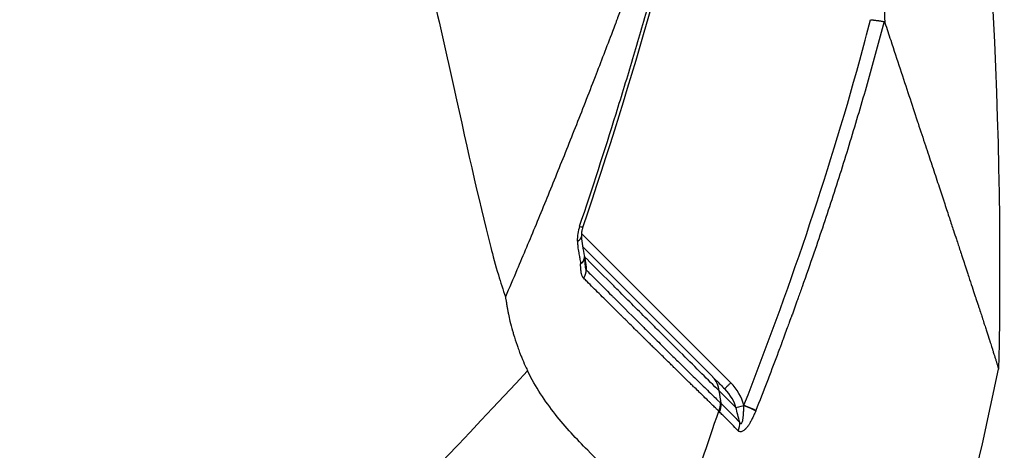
# Model space of a CAD drawing. Header units: millimetres. Extents: x 0 to 7374, y 0 to 4200.
# Tile 234 of 256: x 3146 to 3178, y 2001 to 2015. Entities that reach past the tile are written whole.
import ezdxf

# ---------------------------------------------------------------- set-up
doc = ezdxf.new("R2010")
doc.units = ezdxf.units.MM
doc.header["$LTSCALE"] = 0.2

# ---------------------------------------------------------------- blocks, each defined once
blk = doc.blocks.new('A$Ceaf76b09')
for p, q in [((328.332, 1101.099), (328.332, 1101.098)), ((328.432, 1100.998), (333.331, 1096.099)), ((328.465, 1100.571), (332.745, 1096.291)), ((332.845, 1096.191), (332.748, 1096.288)), ((333.134, 1095.902), (333.134, 1095.902)), ((332.995, 1095.44), (333.018, 1095.418)), ((333.763, 1095.35), (333.763, 1095.36)), ((332.963, 1095.143), (332.94, 1095.166)), ((334.151, 1095.176), (334.131, 1095.127)), ((334.155, 1095.188), (334.151, 1095.176))]:
    blk.add_line(p, q)
for centre, radius, start, end in [((328.035, 1100.146), 0.5, 4.8927, 10.1532), ((181.794, 1129.806), 163.743, 343.59898, 348.28176)]:
    blk.add_arc(centre, radius, start, end)
for centre, major_axis, ratio, start_param, end_param in [((337.32, 1103.238), (1.046, 4.711), 0.066254, 6.172684, 6.282376), ((328.84, 1100.82), (0.054, 0.917), 0.592696, 1.138768, 1.687712), ((328.005, 1101.376), (0.474, -0.16), 0.062532, 5.611971, 6.283185), ((327.93, 1100.889), (0.5, 0.006), 0.4325, 5.546885, 6.302463), ((328.141, 1099.676), (0.353, 0.354), 0.763332, 5.024894, 5.654017), ((332.456, 1095.83), (0.16, -0.605), 0.787768, 2.199949, 2.207792), ((332.456, 1095.83), (0.16, -0.605), 0.787768, 1.368973, 2.199949), ((332.034, 1095.085), (1.742, -0.392), 0.879012, 0.425603, 0.946968), ((332.536, 1095.316), (-0.35, -0.357), 0.839772, 1.928531, 2.53139), ((332.559, 1095.293), (-0.349, -0.358), 0.840727, 1.927414, 2.529847), ((333.781, 1095.365), (-0.291, -0.074), 0.035929, 0.285362, 1.498841), ((333.738, 1095.336), (0.465, -0.183), 0.064001, 0.485579, 1.542989), ((333.734, 1095.324), (0.465, -0.185), 0.069561, 0.485753, 1.535598), ((333.163, 1094.678), (-0.364, -0.343), 0.851249, 1.972856, 2.574206)]:
    blk.add_ellipse(centre, major_axis=major_axis, ratio=ratio, start_param=start_param, end_param=end_param)
for points, knots in [([(302.422, 1201.072), (302.429, 1201.066), (302.459, 1200.896), (302.61, 1200.216), (302.731, 1199.71), (302.99, 1198.595), (303.107, 1198.078), (303.317, 1197.15), (303.398, 1196.791), (303.716, 1195.387), (303.991, 1194.207), (304.47, 1192.133), (304.656, 1191.32), (305.079, 1189.484), (305.319, 1188.444), (305.799, 1186.355), (306.038, 1185.312), (306.583, 1182.917), (306.897, 1181.527), (307.841, 1177.417), (308.506, 1174.545), (309.576, 1169.867), (309.968, 1168.142), (310.433, 1166.11), (310.494, 1165.844), (310.632, 1165.242), (310.711, 1164.897), (311.004, 1163.615), (311.221, 1162.663), (311.663, 1160.728), (311.887, 1159.75), (312.211, 1158.333), (312.315, 1157.876), (312.825, 1155.641), (313.24, 1153.852), (313.849, 1151.181), (314.05, 1150.29), (314.36, 1148.93), (314.464, 1148.473), (314.986, 1146.179), (315.406, 1144.341), (316.236, 1140.726), (316.645, 1138.953), (317.248, 1136.34), (317.445, 1135.487), (318.272, 1131.897), (318.889, 1129.182), (320.607, 1121.689), (321.678, 1117.052), (323.191, 1110.406), (323.691, 1108.248), (324.63, 1104.03), (325.045, 1102.119), (325.52, 1100.29), (325.61, 1099.951), (325.776, 1099.395), (325.853, 1099.155), (325.935, 1098.918)], [0.000001, 0.000001, 0.000001, 0.000001, 0.80676, 0.80676, 1.613192, 1.613192, 2.147474, 2.147474, 2.450992, 2.450992, 3.264414, 3.264414, 3.726842, 3.726842, 4.252174, 4.252174, 4.730344, 4.730344, 5.307349, 5.307349, 6.354307, 6.354307, 6.939167, 6.939167, 7.029371, 7.029371, 7.147426, 7.147426, 7.463958, 7.463958, 7.785402, 7.785402, 7.92361, 7.92361, 8.469515, 8.469515, 8.732461, 8.732461, 8.864314, 8.864314, 9.389857, 9.389857, 9.894845, 9.894845, 10.139254, 10.139254, 10.923429, 10.923429, 12.288079, 12.288079, 12.97394, 12.97394, 13.688941, 13.688941, 13.803195, 13.803195, 13.892779, 13.892779, 13.892779, 13.892779]), ([(331.289, 1157.195), (335.629, 1146.177), (338.728, 1134.588), (341.758, 1114.178), (342.314, 1105.34), (342.125, 1096.551)], [0, 0, 0, 0, 3.552689, 3.552689, 6.190263, 6.190263, 6.190263, 6.190263]), ([(337.301, 1120.733), (337.399, 1119.944), (337.49, 1119.163), (337.607, 1118.089), (337.639, 1117.791), (337.699, 1117.214), (337.726, 1116.939), (337.781, 1116.39), (337.807, 1116.115), (337.858, 1115.565), (337.884, 1115.288), (337.928, 1114.786), (337.948, 1114.561), (338.037, 1113.499), (338.102, 1112.67), (338.219, 1111.004), (338.272, 1110.165), (338.346, 1108.858), (338.371, 1108.384), (338.394, 1107.913)], [0.000043, 0.000043, 0.000043, 0.000043, 0.1803438, 0.1803438, 0.25, 0.25, 0.3154675, 0.3154675, 0.3815061, 0.3815061, 0.4475135, 0.4475135, 0.5, 0.5, 0.6917095, 0.6917095, 0.8880778, 0.8880778, 0.9999842, 0.9999842, 0.9999842, 0.9999842]), ([(332.789, 1116.909), (332.651, 1116.506), (332.515, 1116.111), (332.38, 1115.723), (332.243, 1115.327), (332.107, 1114.938), (331.974, 1114.558), (331.839, 1114.173), (331.706, 1113.796), (331.575, 1113.428), (331.442, 1113.052), (331.311, 1112.685), (331.182, 1112.327), (331.171, 1112.297), (331.161, 1112.268), (331.15, 1112.238), (331.1, 1112.098), (331.05, 1111.96), (331.001, 1111.823), (330.919, 1111.595), (330.837, 1111.37), (330.757, 1111.149), (330.744, 1111.115), (330.732, 1111.082), (330.72, 1111.048), (330.69, 1110.965), (330.66, 1110.883), (330.63, 1110.801), (330.597, 1110.711), (330.564, 1110.621), (330.532, 1110.533), (330.526, 1110.516), (330.52, 1110.499), (330.514, 1110.483), (330.47, 1110.363), (330.427, 1110.244), (330.384, 1110.128), (330.352, 1110.042), (330.321, 1109.957), (330.29, 1109.873), (330.283, 1109.855), (330.277, 1109.837), (330.27, 1109.818), (330.253, 1109.772), (330.236, 1109.726), (330.219, 1109.681), (330.101, 1109.36), (329.984, 1109.047), (329.87, 1108.743), (329.814, 1108.591), (329.757, 1108.441), (329.702, 1108.293), (329.674, 1108.219), (329.646, 1108.145), (329.619, 1108.073), (329.606, 1108.038), (329.595, 1108.011), (329.584, 1107.981), (329.573, 1107.951), (329.561, 1107.919), (329.544, 1107.874), (329.541, 1107.868), (329.539, 1107.862), (329.537, 1107.856), (329.507, 1107.777), (329.478, 1107.699), (329.448, 1107.621), (329.257, 1107.119), (329.067, 1106.623), (328.878, 1106.134), (328.658, 1105.568), (328.44, 1105.011), (328.224, 1104.465), (328.006, 1103.916), (327.79, 1103.377), (327.576, 1102.85), (327.362, 1102.32), (327.149, 1101.802), (326.939, 1101.295), (326.728, 1100.785), (326.519, 1100.287), (326.312, 1099.801), (326.185, 1099.502), (326.06, 1099.208), (325.935, 1098.918)], [0, 0, 0, 0, 0.0540994, 0.0540994, 0.0540994, 0.109461, 0.109461, 0.109461, 0.1655747, 0.1655747, 0.1655747, 0.2228577, 0.2228577, 0.2228577, 0.2275887, 0.2275887, 0.2275887, 0.25, 0.25, 0.25, 0.2873032, 0.2873032, 0.2873032, 0.292978, 0.292978, 0.292978, 0.3070884, 0.3070884, 0.3070884, 0.322657, 0.322657, 0.322657, 0.3255957, 0.3255957, 0.3255957, 0.3468265, 0.3468265, 0.3468265, 0.3626987, 0.3626987, 0.3626987, 0.3662129, 0.3662129, 0.3662129, 0.375, 0.375, 0.375, 0.4375, 0.4375, 0.4375, 0.46875, 0.46875, 0.46875, 0.484375, 0.484375, 0.484375, 0.4917535, 0.4917535, 0.4917535, 0.4990286, 0.4990286, 0.4990286, 0.5, 0.5, 0.5, 0.5118666, 0.5118666, 0.5118666, 0.5884171, 0.5884171, 0.5884171, 0.6770606, 0.6770606, 0.6770606, 0.7660799, 0.7660799, 0.7660799, 0.855327, 0.855327, 0.855327, 0.9449504, 0.9449504, 0.9449504, 0.9999867, 0.9999867, 0.9999867, 0.9999867]), ([(328.37, 1101.233), (328.792, 1102.484), (329.191, 1103.715), (329.757, 1105.534), (329.941, 1106.136), (330.208, 1107.033), (330.296, 1107.331), (330.469, 1107.924), (330.563, 1108.251), (330.79, 1109.044), (330.954, 1109.631), (331.207, 1110.558), (331.292, 1110.874), (331.464, 1111.523), (331.558, 1111.884), (331.961, 1113.447), (332.263, 1114.682), (332.544, 1115.902)], [0, 0, 0, 0, 0.25, 0.25, 0.375, 0.375, 0.4375, 0.4375, 0.5, 0.5, 0.625, 0.625, 0.6875, 0.6875, 0.75, 0.75, 1, 1, 1, 1]), ([(333.763, 1095.36), (334.493, 1097.212), (335.18, 1099.082), (335.816, 1100.969), (336.452, 1102.855), (337.039, 1104.76), (337.568, 1106.679), (337.69, 1107.122), (337.809, 1107.567), (337.925, 1108.011)], [0, 0, 0, 0, 0.4482421, 0.4482421, 0.4482421, 0.8965444, 0.8965444, 0.8965444, 1, 1, 1, 1]), ([(338.367, 1107.949), (338.202, 1107.317), (338.027, 1106.676), (337.666, 1105.4), (337.479, 1104.766), (337.093, 1103.497), (336.894, 1102.863), (336.486, 1101.606), (336.279, 1100.985), (335.936, 1099.988), (335.807, 1099.619), (335.675, 1099.246)], [0.0000194, 0.0000194, 0.0000194, 0.0000194, 0.2331888, 0.2331888, 0.4567936, 0.4567936, 0.6737515, 0.6737515, 0.8802264, 0.8802264, 0.9999935, 0.9999935, 0.9999935, 0.9999935]), ([(337.925, 1108.011), (337.929, 1108.011), (337.934, 1108.01), (337.941, 1108.01), (337.948, 1108.009), (337.957, 1108.008), (337.968, 1108.007), (337.975, 1108.006), (337.984, 1108.005), (337.992, 1108.004), (338.001, 1108.003), (338.01, 1108.002), (338.019, 1108.001), (338.028, 1108), (338.037, 1107.999), (338.045, 1107.998), (338.052, 1107.997), (338.059, 1107.996), (338.065, 1107.995), (338.074, 1107.994), (338.082, 1107.993), (338.09, 1107.992), (338.098, 1107.991), (338.106, 1107.99), (338.113, 1107.989), (338.121, 1107.988), (338.128, 1107.987), (338.135, 1107.987), (338.142, 1107.986), (338.149, 1107.985), (338.156, 1107.984), (338.162, 1107.983), (338.169, 1107.982), (338.176, 1107.981), (338.181, 1107.981), (338.186, 1107.98), (338.191, 1107.979), (338.203, 1107.977), (338.215, 1107.976), (338.226, 1107.974), (338.241, 1107.972), (338.256, 1107.97), (338.269, 1107.967), (338.284, 1107.965), (338.297, 1107.963), (338.309, 1107.961), (338.321, 1107.958), (338.331, 1107.956), (338.34, 1107.954), (338.341, 1107.954), (338.342, 1107.954), (338.343, 1107.954), (338.352, 1107.952), (338.36, 1107.95), (338.367, 1107.949)], [0.0000005, 0.0000005, 0.0000005, 0.0000005, 0.0496498, 0.0496498, 0.0496498, 0.1029865, 0.1029865, 0.1029865, 0.1430182, 0.1430182, 0.1430182, 0.1819837, 0.1819837, 0.1819837, 0.2206935, 0.2206935, 0.2206935, 0.25, 0.25, 0.25, 0.2920375, 0.2920375, 0.2920375, 0.3362106, 0.3362106, 0.3362106, 0.3818274, 0.3818274, 0.3818274, 0.4268355, 0.4268355, 0.4268355, 0.4688201, 0.4688201, 0.4688201, 0.5, 0.5, 0.5, 0.5693149, 0.5693149, 0.5693149, 0.6687215, 0.6687215, 0.6687215, 0.7756472, 0.7756472, 0.7756472, 0.8822503, 0.8822503, 0.8822503, 0.8935845, 0.8935845, 0.8935845, 0.999974, 0.999974, 0.999974, 0.999974]), ([(338.394, 1107.913), (338.459, 1107.718), (338.522, 1107.527), (338.584, 1107.34), (338.691, 1107.015), (338.794, 1106.703), (338.894, 1106.401), (338.994, 1106.096), (339.091, 1105.803), (339.184, 1105.521), (339.278, 1105.235), (339.369, 1104.961), (339.456, 1104.697), (339.465, 1104.671), (339.474, 1104.645), (339.482, 1104.618), (339.566, 1104.364), (339.647, 1104.121), (339.724, 1103.887), (339.797, 1103.665), (339.868, 1103.452), (339.935, 1103.248), (339.94, 1103.233), (339.945, 1103.219), (339.95, 1103.204), (340.019, 1102.994), (340.085, 1102.793), (340.149, 1102.601), (340.21, 1102.417), (340.268, 1102.241), (340.324, 1102.072), (340.328, 1102.059), (340.332, 1102.047), (340.336, 1102.034), (340.392, 1101.868), (340.444, 1101.708), (340.495, 1101.555), (340.5, 1101.539), (340.506, 1101.523), (340.511, 1101.507), (340.558, 1101.365), (340.603, 1101.228), (340.646, 1101.097), (340.679, 1100.999), (340.711, 1100.903), (340.741, 1100.811), (340.783, 1100.683), (340.824, 1100.561), (340.862, 1100.444), (340.868, 1100.427), (340.874, 1100.409), (340.88, 1100.391), (340.89, 1100.361), (340.899, 1100.332), (340.909, 1100.303), (340.917, 1100.28), (340.924, 1100.257), (340.932, 1100.234), (340.96, 1100.149), (340.987, 1100.068), (341.012, 1099.989), (341.018, 1099.973), (341.023, 1099.957), (341.028, 1099.941), (341.044, 1099.894), (341.059, 1099.848), (341.074, 1099.803), (341.081, 1099.78), (341.088, 1099.758), (341.095, 1099.736), (341.098, 1099.727), (341.1, 1099.721), (341.103, 1099.714), (341.104, 1099.709), (341.106, 1099.702), (341.109, 1099.694), (341.111, 1099.688), (341.114, 1099.68), (341.117, 1099.671), (341.127, 1099.641), (341.137, 1099.611), (341.146, 1099.581), (341.185, 1099.463), (341.222, 1099.351), (341.257, 1099.244), (341.29, 1099.144), (341.322, 1099.049), (341.351, 1098.959), (341.362, 1098.926), (341.373, 1098.894), (341.383, 1098.862), (341.411, 1098.779), (341.437, 1098.7), (341.462, 1098.625), (341.473, 1098.59), (341.485, 1098.556), (341.496, 1098.522), (341.518, 1098.453), (341.54, 1098.387), (341.561, 1098.324), (341.569, 1098.299), (341.577, 1098.274), (341.585, 1098.249), (341.607, 1098.183), (341.628, 1098.12), (341.647, 1098.059), (341.654, 1098.038), (341.661, 1098.017), (341.668, 1097.996), (341.686, 1097.941), (341.703, 1097.888), (341.719, 1097.837), (341.726, 1097.816), (341.733, 1097.796), (341.739, 1097.776), (341.755, 1097.726), (341.77, 1097.679), (341.784, 1097.635), (341.79, 1097.618), (341.795, 1097.601), (341.8, 1097.585), (341.802, 1097.579), (341.804, 1097.572), (341.806, 1097.566), (341.813, 1097.544), (341.82, 1097.521), (341.827, 1097.5), (341.832, 1097.486), (341.836, 1097.473), (341.84, 1097.46), (341.842, 1097.453), (341.844, 1097.447), (341.846, 1097.44), (341.847, 1097.438), (341.848, 1097.436), (341.848, 1097.434), (341.849, 1097.432), (341.85, 1097.43), (341.851, 1097.426), (341.851, 1097.425), (341.851, 1097.424), (341.852, 1097.423), (341.857, 1097.408), (341.862, 1097.391), (341.867, 1097.376), (341.877, 1097.345), (341.886, 1097.316), (341.895, 1097.287), (341.901, 1097.269), (341.907, 1097.251), (341.913, 1097.233), (341.924, 1097.198), (341.935, 1097.164), (341.945, 1097.132), (341.951, 1097.112), (341.957, 1097.093), (341.963, 1097.074), (341.972, 1097.047), (341.98, 1097.022), (341.988, 1096.998), (341.992, 1096.985), (341.996, 1096.972), (342, 1096.96), (342.002, 1096.954), (342.003, 1096.948), (342.005, 1096.942), (342.012, 1096.922), (342.018, 1096.902), (342.024, 1096.884), (342.029, 1096.866), (342.034, 1096.85), (342.039, 1096.835), (342.044, 1096.818), (342.049, 1096.803), (342.053, 1096.788), (342.058, 1096.774), (342.062, 1096.76), (342.066, 1096.747), (342.068, 1096.738), (342.07, 1096.73), (342.073, 1096.722), (342.078, 1096.704), (342.082, 1096.689), (342.086, 1096.675), (342.09, 1096.662), (342.094, 1096.65), (342.097, 1096.64), (342.097, 1096.639), (342.098, 1096.638), (342.098, 1096.637), (342.101, 1096.628), (342.103, 1096.62), (342.106, 1096.612), (342.106, 1096.611), (342.107, 1096.609), (342.107, 1096.608), (342.109, 1096.601), (342.111, 1096.596), (342.113, 1096.59), (342.113, 1096.589), (342.114, 1096.587), (342.114, 1096.586), (342.116, 1096.581), (342.117, 1096.577), (342.118, 1096.574), (342.119, 1096.572), (342.119, 1096.571), (342.12, 1096.57), (342.121, 1096.566), (342.121, 1096.564), (342.122, 1096.561), (342.122, 1096.56), (342.123, 1096.559), (342.123, 1096.558), (342.124, 1096.556), (342.124, 1096.555), (342.124, 1096.554), (342.124, 1096.553), (342.124, 1096.552), (342.124, 1096.552), (342.125, 1096.551), (342.125, 1096.551), (342.125, 1096.551), (342.125, 1096.55), (342.125, 1096.55), (342.125, 1096.55)], [0, 0, 0, 0, 0.021453, 0.021453, 0.021453, 0.0587503, 0.0587503, 0.0587503, 0.0964448, 0.0964448, 0.0964448, 0.1347135, 0.1347135, 0.1347135, 0.1385462, 0.1385462, 0.1385462, 0.175748, 0.175748, 0.175748, 0.2110585, 0.2110585, 0.2110585, 0.2135647, 0.2135647, 0.2135647, 0.25, 0.25, 0.25, 0.2848374, 0.2848374, 0.2848374, 0.2874288, 0.2874288, 0.2874288, 0.3220351, 0.3220351, 0.3220351, 0.3256579, 0.3256579, 0.3256579, 0.3582253, 0.3582253, 0.3582253, 0.3826956, 0.3826956, 0.3826956, 0.416526, 0.416526, 0.416526, 0.4217397, 0.4217397, 0.4217397, 0.4304394, 0.4304394, 0.4304394, 0.4375, 0.4375, 0.4375, 0.4634313, 0.4634313, 0.4634313, 0.46875, 0.46875, 0.46875, 0.484375, 0.484375, 0.484375, 0.4921875, 0.4921875, 0.4921875, 0.4953762, 0.4953762, 0.4953762, 0.4980995, 0.4980995, 0.4980995, 0.5, 0.5, 0.5, 0.5062614, 0.5062614, 0.5062614, 0.5312947, 0.5312947, 0.5312947, 0.5546102, 0.5546102, 0.5546102, 0.5630413, 0.5630413, 0.5630413, 0.5851917, 0.5851917, 0.5851917, 0.5954119, 0.5954119, 0.5954119, 0.6165408, 0.6165408, 0.6165408, 0.625, 0.625, 0.625, 0.6480362, 0.6480362, 0.6480362, 0.65625, 0.65625, 0.65625, 0.6783229, 0.6783229, 0.6783229, 0.6875, 0.6875, 0.6875, 0.7101018, 0.7101018, 0.7101018, 0.71875, 0.71875, 0.71875, 0.7219948, 0.7219948, 0.7219948, 0.734375, 0.734375, 0.734375, 0.7421875, 0.7421875, 0.7421875, 0.7460938, 0.7460938, 0.7460938, 0.7476762, 0.7476762, 0.7476762, 0.7493736, 0.7493736, 0.7493736, 0.7498342, 0.7498342, 0.7498342, 0.7552175, 0.7552175, 0.7552175, 0.7659522, 0.7659522, 0.7659522, 0.7730053, 0.7730053, 0.7730053, 0.7873144, 0.7873144, 0.7873144, 0.7963705, 0.7963705, 0.7963705, 0.8094833, 0.8094833, 0.8094833, 0.8165014, 0.8165014, 0.8165014, 0.8199762, 0.8199762, 0.8199762, 0.8322546, 0.8322546, 0.8322546, 0.8436306, 0.8436306, 0.8436306, 0.8554823, 0.8554823, 0.8554823, 0.8673341, 0.8673341, 0.8673341, 0.875, 0.875, 0.875, 0.8916769, 0.8916769, 0.8916769, 0.9072242, 0.9072242, 0.9072242, 0.908562, 0.908562, 0.908562, 0.9229094, 0.9229094, 0.9229094, 0.9255934, 0.9255934, 0.9255934, 0.9388344, 0.9388344, 0.9388344, 0.9426865, 0.9426865, 0.9426865, 0.9549162, 0.9549162, 0.9549162, 0.9596741, 0.9596741, 0.9596741, 0.9710965, 0.9710965, 0.9710965, 0.9765035, 0.9765035, 0.9765035, 0.9873979, 0.9873979, 0.9873979, 0.9929692, 0.9929692, 0.9929692, 0.9983904, 0.9983904, 0.9983904, 1, 1, 1, 1]), ([(328.474, 1101.214), (328.465, 1101.187), (328.458, 1101.159), (328.443, 1101.093), (328.438, 1101.055), (328.43, 1100.977), (328.429, 1100.937), (328.429, 1100.899)], [0.00043372, 0.00043372, 0.00043372, 0.00043372, 0.0091746, 0.0091746, 0.02161268, 0.02161268, 0.03543785, 0.03543785, 0.03543785, 0.03543785]), ([(328.43, 1100.895), (328.431, 1100.79), (328.445, 1100.691), (328.481, 1100.477), (328.504, 1100.362), (328.526, 1100.245)], [0, 0, 0, 0, 0.03794103, 0.03794103, 0.08081446, 0.08081446, 0.08081446, 0.08081446]), ([(328.408, 1100.013), (328.407, 1100.077), (328.396, 1100.133), (328.385, 1100.189), (328.384, 1100.194), (328.382, 1100.2), (328.381, 1100.206), (328.371, 1100.26), (328.36, 1100.314), (328.351, 1100.368), (328.34, 1100.434), (328.329, 1100.5), (328.322, 1100.569), (328.317, 1100.613), (328.314, 1100.657), (328.312, 1100.703), (328.311, 1100.719), (328.311, 1100.736), (328.302, 1100.748)], [0.00011573, 0.00011573, 0.00011573, 0.00011573, 0.02104821, 0.02104821, 0.02104821, 0.02318295, 0.02318295, 0.02318295, 0.04335737, 0.04335737, 0.04335737, 0.06761382, 0.06761382, 0.06761382, 0.0831549, 0.0831549, 0.0831549, 0.08875291, 0.08875291, 0.08875291, 0.08875291]), ([(328.408, 1100.013), (328.421, 1100.023), (328.432, 1100.033), (328.443, 1100.043), (328.454, 1100.054), (328.464, 1100.065), (328.473, 1100.076), (328.482, 1100.087), (328.49, 1100.099), (328.497, 1100.111), (328.504, 1100.122), (328.509, 1100.134), (328.514, 1100.146), (328.519, 1100.158), (328.523, 1100.169), (328.525, 1100.181), (328.527, 1100.193), (328.528, 1100.204), (328.528, 1100.216), (328.528, 1100.226), (328.528, 1100.235), (328.526, 1100.245)], [0.0252889, 0.0252889, 0.0252889, 0.0252889, 0.1272202, 0.1272202, 0.1272202, 0.2296731, 0.2296731, 0.2296731, 0.3317309, 0.3317309, 0.3317309, 0.4333552, 0.4333552, 0.4333552, 0.5348283, 0.5348283, 0.5348283, 0.6364861, 0.6364861, 0.6364861, 0.7240867, 0.7240867, 0.7240867, 0.7240867]), ([(328.408, 1100.013), (328.414, 1100.015), (328.419, 1100.018), (328.424, 1100.022), (328.43, 1100.025), (328.436, 1100.029), (328.441, 1100.034), (328.447, 1100.037), (328.452, 1100.041), (328.456, 1100.045), (328.461, 1100.049), (328.466, 1100.053), (328.47, 1100.057), (328.474, 1100.061), (328.477, 1100.064), (328.48, 1100.067), (328.483, 1100.07), (328.486, 1100.073), (328.489, 1100.076), (328.492, 1100.08), (328.495, 1100.083), (328.498, 1100.087), (328.501, 1100.09), (328.503, 1100.094), (328.506, 1100.098), (328.509, 1100.102), (328.511, 1100.106), (328.513, 1100.109), (328.516, 1100.113), (328.518, 1100.117), (328.519, 1100.12), (328.522, 1100.125), (328.523, 1100.129), (328.524, 1100.132), (328.525, 1100.133), (328.525, 1100.133), (328.525, 1100.134), (328.526, 1100.136), (328.527, 1100.139), (328.528, 1100.144), (328.53, 1100.147), (328.531, 1100.151), (328.532, 1100.156), (328.532, 1100.16), (328.533, 1100.165), (328.533, 1100.17), (328.534, 1100.174), (328.534, 1100.179), (328.534, 1100.184), (328.534, 1100.185), (328.533, 1100.187), (328.533, 1100.188)], [0.0266752, 0.0266752, 0.0266752, 0.0266752, 0.0701835, 0.0701835, 0.0701835, 0.1170314, 0.1170314, 0.1170314, 0.1614547, 0.1614547, 0.1614547, 0.2086307, 0.2086307, 0.2086307, 0.25, 0.25, 0.25, 0.2884173, 0.2884173, 0.2884173, 0.3235318, 0.3235318, 0.3235318, 0.3576963, 0.3576963, 0.3576963, 0.3932722, 0.3932722, 0.3932722, 0.4313852, 0.4313852, 0.4313852, 0.486598, 0.486598, 0.486598, 0.5, 0.5, 0.5, 0.5664685, 0.5664685, 0.5664685, 0.623759, 0.623759, 0.623759, 0.6756181, 0.6756181, 0.6756181, 0.7253347, 0.7253347, 0.7253347, 0.7387311, 0.7387311, 0.7387311, 0.7387311]), ([(332.955, 1095.832), (332.77, 1096.016), (332.579, 1096.205), (332.178, 1096.602), (331.968, 1096.811), (331.51, 1097.266), (331.261, 1097.513), (330.892, 1097.881), (330.772, 1098.001), (330.316, 1098.454), (329.976, 1098.793), (329.585, 1099.183), (329.538, 1099.23), (329.198, 1099.569), (328.902, 1099.864), (328.579, 1100.187), (328.553, 1100.213), (328.527, 1100.239)], [0, 0, 0, 0, 0.1396623, 0.1396623, 0.2872038, 0.2872038, 0.4561452, 0.4561452, 0.5363897, 0.5363897, 0.7610771, 0.7610771, 0.7920963, 0.7920963, 0.9828752, 0.9828752, 0.9994873, 0.9994873, 0.9994873, 0.9994873]), ([(328.53, 1100.218), (328.534, 1100.201), (328.538, 1100.184), (328.541, 1100.168), (328.547, 1100.143), (328.552, 1100.118), (328.556, 1100.094), (328.561, 1100.07), (328.565, 1100.046), (328.568, 1100.022), (328.572, 1099.998), (328.575, 1099.974), (328.577, 1099.951), (328.58, 1099.928), (328.582, 1099.906), (328.583, 1099.884), (328.585, 1099.862), (328.585, 1099.841), (328.585, 1099.821), (328.586, 1099.815), (328.586, 1099.81), (328.585, 1099.804)], [0.0514014, 0.0514014, 0.0514014, 0.0514014, 0.158541, 0.158541, 0.158541, 0.316254, 0.316254, 0.316254, 0.4736998, 0.4736998, 0.4736998, 0.6320049, 0.6320049, 0.6320049, 0.7912433, 0.7912433, 0.7912433, 0.9524723, 0.9524723, 0.9524723, 0.9999771, 0.9999771, 0.9999771, 0.9999771]), ([(328.506, 1099.529), (328.502, 1099.534), (328.497, 1099.539), (328.487, 1099.551), (328.482, 1099.557), (328.473, 1099.571), (328.469, 1099.579), (328.461, 1099.595), (328.457, 1099.603), (328.449, 1099.622), (328.446, 1099.631), (328.439, 1099.653), (328.435, 1099.665), (328.427, 1099.699), (328.424, 1099.72), (328.42, 1099.745), (328.419, 1099.75), (328.418, 1099.761), (328.417, 1099.766), (328.416, 1099.777), (328.415, 1099.784), (328.414, 1099.798), (328.413, 1099.807), (328.411, 1099.828), (328.41, 1099.839), (328.409, 1099.859), (328.408, 1099.865), (328.407, 1099.884), (328.406, 1099.896), (328.405, 1099.92), (328.404, 1099.931), (328.403, 1099.953), (328.402, 1099.963), (328.401, 1099.984), (328.4, 1099.993), (328.4, 1100.003), (328.399, 1100.006), (328.408, 1100.013)], [0, 0, 0, 0, 0.056636, 0.056636, 0.11241, 0.11241, 0.169092, 0.169092, 0.227851, 0.227851, 0.290286, 0.290286, 0.364088, 0.364088, 0.5, 0.5, 0.543385, 0.543385, 0.590399, 0.590399, 0.637534, 0.637534, 0.686317, 0.686317, 0.731648, 0.731648, 0.75, 0.75, 0.787579, 0.787579, 0.828792, 0.828792, 0.877156, 0.877156, 0.945678, 0.945678, 1, 1, 1, 1]), ([(328.547, 1099.98), (328.547, 1099.979), (328.547, 1099.978), (328.547, 1099.978), (328.549, 1099.965), (328.55, 1099.952), (328.551, 1099.94), (328.552, 1099.928), (328.553, 1099.917), (328.555, 1099.907), (328.556, 1099.896), (328.557, 1099.886), (328.558, 1099.877), (328.56, 1099.868), (328.561, 1099.86), (328.563, 1099.852), (328.564, 1099.845), (328.566, 1099.838), (328.568, 1099.831), (328.57, 1099.826), (328.572, 1099.821), (328.575, 1099.817), (328.578, 1099.811), (328.581, 1099.807), (328.585, 1099.804)], [0.5659228, 0.5659228, 0.5659228, 0.5659228, 0.5699629, 0.5699629, 0.5699629, 0.6366675, 0.6366675, 0.6366675, 0.7009747, 0.7009747, 0.7009747, 0.7635028, 0.7635028, 0.7635028, 0.8243112, 0.8243112, 0.8243112, 0.884577, 0.884577, 0.884577, 0.9378673, 0.9378673, 0.9378673, 1, 1, 1, 1]), ([(328.585, 1099.804), (328.678, 1099.712), (328.77, 1099.62), (328.861, 1099.529), (329.051, 1099.34), (329.239, 1099.151), (329.427, 1098.964), (329.452, 1098.938), (329.478, 1098.912), (329.504, 1098.886), (329.823, 1098.568), (330.138, 1098.252), (330.451, 1097.941), (330.46, 1097.932), (330.468, 1097.923), (330.477, 1097.915), (330.515, 1097.876), (330.554, 1097.838), (330.592, 1097.8), (330.614, 1097.778), (330.635, 1097.757), (330.657, 1097.735), (330.73, 1097.662), (330.803, 1097.59), (330.876, 1097.517), (330.997, 1097.397), (331.117, 1097.278), (331.236, 1097.16), (331.325, 1097.071), (331.414, 1096.983), (331.503, 1096.896), (331.51, 1096.889), (331.517, 1096.882), (331.524, 1096.875), (331.612, 1096.787), (331.7, 1096.701), (331.788, 1096.615), (331.797, 1096.605), (331.807, 1096.596), (331.817, 1096.586), (331.82, 1096.582), (331.824, 1096.579), (331.828, 1096.575), (331.862, 1096.542), (331.896, 1096.508), (331.93, 1096.475), (331.956, 1096.449), (331.983, 1096.424), (332.009, 1096.398), (332.072, 1096.336), (332.136, 1096.274), (332.199, 1096.213), (332.228, 1096.184), (332.258, 1096.155), (332.288, 1096.126), (332.414, 1096.004), (332.54, 1095.883), (332.663, 1095.763), (332.694, 1095.733), (332.724, 1095.703), (332.755, 1095.674), (332.804, 1095.626), (332.853, 1095.578), (332.902, 1095.531), (332.927, 1095.506), (332.953, 1095.481), (332.978, 1095.457), (332.984, 1095.451), (332.989, 1095.446), (332.995, 1095.44)], [0, 0, 0, 0, 0.0594591, 0.0594591, 0.0594591, 0.1823912, 0.1823912, 0.1823912, 0.1993433, 0.1993433, 0.1993433, 0.4086525, 0.4086525, 0.4086525, 0.4144453, 0.4144453, 0.4144453, 0.4402207, 0.4402207, 0.4402207, 0.4547497, 0.4547497, 0.4547497, 0.5040592, 0.5040592, 0.5040592, 0.5854926, 0.5854926, 0.5854926, 0.6463525, 0.6463525, 0.6463525, 0.6512205, 0.6512205, 0.6512205, 0.7119713, 0.7119713, 0.7119713, 0.7187191, 0.7187191, 0.7187191, 0.7213418, 0.7213418, 0.7213418, 0.744945, 0.744945, 0.744945, 0.7633907, 0.7633907, 0.7633907, 0.8078061, 0.8078061, 0.8078061, 0.828913, 0.828913, 0.828913, 0.9184876, 0.9184876, 0.9184876, 0.9408352, 0.9408352, 0.9408352, 0.9769324, 0.9769324, 0.9769324, 0.9957314, 0.9957314, 0.9957314, 1, 1, 1, 1]), ([(332.939, 1095.166), (332.926, 1095.179), (332.909, 1095.196), (332.864, 1095.241), (332.837, 1095.268), (332.769, 1095.335), (332.729, 1095.375), (332.661, 1095.442), (332.638, 1095.464), (332.575, 1095.525), (332.533, 1095.567), (332.453, 1095.644), (332.416, 1095.679), (332.355, 1095.739), (332.331, 1095.762), (332.258, 1095.833), (332.206, 1095.882), (332.139, 1095.947), (332.127, 1095.96), (332.08, 1096.005), (332.045, 1096.04), (331.994, 1096.089), (331.977, 1096.105), (331.943, 1096.139), (331.926, 1096.155), (331.906, 1096.175), (331.9, 1096.18), (331.777, 1096.3), (331.658, 1096.417), (331.514, 1096.559), (331.491, 1096.582), (331.467, 1096.605), (331.467, 1096.605), (331.428, 1096.644), (331.39, 1096.682), (331.26, 1096.811), (331.168, 1096.901), (331.029, 1097.037), (330.982, 1097.082), (330.912, 1097.149), (330.889, 1097.172), (330.854, 1097.205), (330.838, 1097.221), (330.824, 1097.235), (330.823, 1097.235), (330.815, 1097.243), (330.809, 1097.249), (330.8, 1097.258), (330.796, 1097.261), (330.788, 1097.269), (330.772, 1097.285), (330.725, 1097.332), (330.693, 1097.363), (330.646, 1097.41), (330.638, 1097.417), (330.592, 1097.463), (330.547, 1097.507), (330.488, 1097.565), (330.481, 1097.572), (330.47, 1097.583), (330.466, 1097.587), (330.428, 1097.624), (330.392, 1097.659), (330.335, 1097.716), (330.312, 1097.738), (330.268, 1097.782), (330.247, 1097.802), (330.158, 1097.891), (330.087, 1097.961), (329.999, 1098.048), (329.979, 1098.068), (329.945, 1098.101), (329.932, 1098.114), (329.915, 1098.131), (329.911, 1098.135), (329.864, 1098.182), (329.823, 1098.222), (329.768, 1098.276), (329.755, 1098.289), (329.737, 1098.307), (329.733, 1098.311), (329.717, 1098.327), (329.704, 1098.34), (329.684, 1098.36), (329.679, 1098.365), (329.67, 1098.373), (329.667, 1098.376), (329.587, 1098.456), (329.512, 1098.53), (329.365, 1098.676), (329.293, 1098.747), (329.15, 1098.889), (329.079, 1098.96), (328.944, 1099.094), (328.879, 1099.158), (328.748, 1099.288), (328.681, 1099.355), (328.579, 1099.457), (328.542, 1099.493), (328.506, 1099.529)], [0.0000011, 0.0000011, 0.0000011, 0.0000011, 0.0343219, 0.0343219, 0.0697092, 0.0697092, 0.1076851, 0.1076851, 0.125, 0.125, 0.1533745, 0.1533745, 0.1746279, 0.1746279, 0.1875, 0.1875, 0.2129086, 0.2129086, 0.21875, 0.21875, 0.234375, 0.234375, 0.2405165, 0.2405165, 0.2470299, 0.2470299, 0.25, 0.25, 0.3323133, 0.3323133, 0.3484202, 0.3484202, 0.3485444, 0.3485444, 0.375, 0.375, 0.4375, 0.4375, 0.46875, 0.46875, 0.484375, 0.484375, 0.4919912, 0.4919912, 0.4924363, 0.4924363, 0.4962257, 0.4962257, 0.5, 0.5, 0.5285986, 0.5285986, 0.5573812, 0.5573812, 0.5625, 0.5625, 0.5882973, 0.5882973, 0.5916423, 0.5916423, 0.59375, 0.59375, 0.609375, 0.609375, 0.6171875, 0.6171875, 0.625, 0.625, 0.6660723, 0.6660723, 0.6788556, 0.6788556, 0.6875, 0.6875, 0.6902437, 0.6902437, 0.71875, 0.71875, 0.7304532, 0.7304532, 0.734375, 0.734375, 0.7448867, 0.7448867, 0.7480922, 0.7480922, 0.75, 0.75, 0.793341, 0.793341, 0.836682, 0.836682, 0.8819538, 0.8819538, 0.9249234, 0.9249234, 0.9725864, 0.9725864, 1, 1, 1, 1]), ([(335.675, 1099.246), (335.652, 1099.183), (335.63, 1099.122), (335.587, 1099.004), (335.566, 1098.947), (335.528, 1098.841), (335.51, 1098.792), (335.461, 1098.657), (335.431, 1098.572), (335.386, 1098.443), (335.37, 1098.399), (335.348, 1098.336), (335.338, 1098.308), (335.327, 1098.279), (335.326, 1098.275), (335.316, 1098.248), (335.31, 1098.23), (335.303, 1098.212), (335.292, 1098.183), (335.262, 1098.101), (335.245, 1098.053), (335.201, 1097.935), (335.176, 1097.865), (335.118, 1097.707), (335.086, 1097.622), (335.041, 1097.502), (335.032, 1097.478), (335.021, 1097.448), (335.019, 1097.443), (335.017, 1097.436), (335.016, 1097.433), (335.014, 1097.429), (335.014, 1097.428), (335.002, 1097.396), (334.988, 1097.358), (334.957, 1097.276), (334.941, 1097.232), (334.827, 1096.928), (334.716, 1096.637), (334.572, 1096.261), (334.544, 1096.186), (334.4, 1095.812), (334.28, 1095.505), (334.155, 1095.188)], [0, 0, 0, 0, 0.0453601, 0.0453601, 0.0883334, 0.0883334, 0.125, 0.125, 0.1875, 0.1875, 0.21875, 0.21875, 0.2333232, 0.2333232, 0.2359609, 0.2359609, 0.25, 0.25, 0.3082813, 0.3082813, 0.3574628, 0.3574628, 0.4070355, 0.4070355, 0.4535178, 0.4535178, 0.4651383, 0.4651383, 0.4673172, 0.4673172, 0.4685613, 0.4685613, 0.4691104, 0.4691104, 0.4827433, 0.4827433, 0.5, 0.5, 0.725377, 0.725377, 0.7809103, 0.7809103, 1, 1, 1, 1]), ([(325.935, 1098.918), (325.94, 1098.887), (325.945, 1098.855), (325.95, 1098.824), (325.956, 1098.784), (325.963, 1098.745), (325.97, 1098.705), (325.973, 1098.685), (325.976, 1098.665), (325.98, 1098.645), (325.983, 1098.626), (325.986, 1098.606), (325.99, 1098.586), (325.996, 1098.547), (326.003, 1098.508), (326.011, 1098.469), (326.018, 1098.43), (326.026, 1098.391), (326.034, 1098.352), (326.049, 1098.276), (326.066, 1098.199), (326.084, 1098.125), (326.109, 1098.017), (326.137, 1097.911), (326.166, 1097.807), (326.178, 1097.767), (326.19, 1097.726), (326.202, 1097.686), (326.238, 1097.565), (326.276, 1097.447), (326.317, 1097.331), (326.324, 1097.311), (326.331, 1097.291), (326.338, 1097.271), (326.359, 1097.212), (326.38, 1097.153), (326.402, 1097.095), (326.416, 1097.059), (326.429, 1097.024), (326.443, 1096.989), (326.444, 1096.986), (326.446, 1096.982), (326.447, 1096.979), (326.462, 1096.941), (326.477, 1096.904), (326.493, 1096.867), (326.532, 1096.772), (326.574, 1096.678), (326.616, 1096.587), (326.627, 1096.564), (326.638, 1096.541), (326.649, 1096.519), (326.654, 1096.508), (326.658, 1096.498), (326.663, 1096.488)], [0, 0, 0, 0, 0.0336271, 0.0336271, 0.0336271, 0.0765569, 0.0765569, 0.0765569, 0.0980691, 0.0980691, 0.0980691, 0.119612, 0.119612, 0.119612, 0.1627891, 0.1627891, 0.1627891, 0.206085, 0.206085, 0.206085, 0.2930173, 0.2930173, 0.2930173, 0.4187139, 0.4187139, 0.4187139, 0.4681358, 0.4681358, 0.4681358, 0.6171643, 0.6171643, 0.6171643, 0.6431712, 0.6431712, 0.6431712, 0.7201354, 0.7201354, 0.7201354, 0.7669764, 0.7669764, 0.7669764, 0.7716931, 0.7716931, 0.7716931, 0.822375, 0.822375, 0.822375, 0.9526746, 0.9526746, 0.9526746, 0.9852195, 0.9852195, 0.9852195, 0.9999995, 0.9999995, 0.9999995, 0.9999995]), ([(315.717, 1084.864), (315.74, 1084.889), (318.885, 1088.228), (322.537, 1092.106), (326.663, 1096.488)], [0, 0, 0, 0, 0.0072706, 1, 1, 1, 1]), ([(331.487, 1090.966), (331.172, 1091.315), (330.822, 1091.646), (330.347, 1092.122), (330.219, 1092.252), (330.051, 1092.427), (329.985, 1092.496), (329.739, 1092.754), (329.559, 1092.945), (329.061, 1093.462), (328.886, 1093.63), (328.272, 1094.254), (327.91, 1094.64), (327.237, 1095.492), (326.924, 1095.96), (326.663, 1096.488)], [0.000011, 0.000011, 0.000011, 0.000011, 0.251338, 0.251338, 0.341461, 0.341461, 0.404771, 0.404771, 0.576878, 0.576878, 0.877975, 0.877975, 1.316308, 1.316308, 1.758529, 1.758529, 1.758529, 1.758529]), ([(333.331, 1096.099), (333.318, 1096.086), (333.305, 1096.073), (333.28, 1096.047), (333.268, 1096.035), (333.245, 1096.012), (333.234, 1096.001), (333.213, 1095.98), (333.203, 1095.97), (333.186, 1095.953), (333.177, 1095.944), (333.163, 1095.93), (333.157, 1095.924), (333.147, 1095.914), (333.143, 1095.91), (333.137, 1095.904), (333.135, 1095.902), (333.134, 1095.902)], [0.0000002, 0.0000002, 0.0000002, 0.0000002, 0.1250002, 0.1250002, 0.2449388, 0.2449388, 0.3648879, 0.3648879, 0.4848455, 0.4848455, 0.6048099, 0.6048099, 0.7248329, 0.7248329, 0.8448306, 0.8448306, 0.9602272, 0.9602272, 0.9602272, 0.9602272]), ([(333.503, 1095.292), (333.443, 1095.35), (333.383, 1095.41), (333.323, 1095.469), (333.31, 1095.482), (333.297, 1095.494), (333.285, 1095.507), (333.226, 1095.565), (333.166, 1095.624), (333.106, 1095.683), (333.092, 1095.697), (333.077, 1095.712), (333.062, 1095.727), (333.027, 1095.761), (332.991, 1095.796), (332.955, 1095.832)], [0, 0, 0, 0, 0.3354802, 0.3354802, 0.3354802, 0.4054793, 0.4054793, 0.4054793, 0.7306836, 0.7306836, 0.7306836, 0.8101272, 0.8101272, 0.8101272, 0.9999038, 0.9999038, 0.9999038, 0.9999038]), ([(333.018, 1095.418), (333.096, 1095.342), (333.172, 1095.266), (333.321, 1095.117), (333.393, 1095.044), (333.519, 1094.914), (333.573, 1094.858), (333.627, 1094.801)], [0, 0, 0, 0, 0.37391, 0.37391, 0.730641, 0.730641, 1, 1, 1, 1]), ([(333.627, 1094.801), (333.636, 1094.782), (333.645, 1094.77), (333.662, 1094.757), (333.67, 1094.755), (333.678, 1094.759), (333.679, 1094.759), (333.686, 1094.764), (333.693, 1094.771), (333.699, 1094.784), (333.7, 1094.785), (333.707, 1094.798), (333.712, 1094.812), (333.717, 1094.83), (333.718, 1094.831), (333.723, 1094.849), (333.727, 1094.87), (333.733, 1094.905), (333.735, 1094.917), (333.739, 1094.942), (333.741, 1094.955), (333.744, 1094.983), (333.745, 1094.997), (333.748, 1095.028), (333.75, 1095.044), (333.752, 1095.078), (333.754, 1095.097), (333.756, 1095.137), (333.757, 1095.16), (333.759, 1095.203), (333.76, 1095.224), (333.761, 1095.264), (333.762, 1095.283), (333.762, 1095.318), (333.763, 1095.334), (333.763, 1095.35)], [0.0000996, 0.0000996, 0.0000996, 0.0000996, 0.1092468, 0.1092468, 0.2111409, 0.2111409, 0.2221674, 0.2221674, 0.3106721, 0.3106721, 0.3241081, 0.3241081, 0.408313, 0.408313, 0.4129605, 0.4129605, 0.5000013, 0.5000013, 0.5458593, 0.5458593, 0.5949903, 0.5949903, 0.650012, 0.650012, 0.7097493, 0.7097493, 0.7758943, 0.7758943, 0.8493956, 0.8493956, 0.9112704, 0.9112704, 0.9615259, 0.9615259, 1, 1, 1, 1]), ([(331.487, 1090.966), (331.598, 1091.28), (331.708, 1091.594), (331.824, 1091.924), (331.83, 1091.943), (332.215, 1093.042), (332.582, 1094.11), (332.939, 1095.166)], [0, 0, 0, 0, 0.2132985, 0.2132985, 0.2258875, 0.2258875, 0.9642428, 0.9642428, 0.9642428, 0.9642428]), ([(333.573, 1094.528), (333.434, 1094.674), (333.299, 1094.812), (333.168, 1094.943), (333.155, 1094.955), (333.142, 1094.968), (333.13, 1094.98), (333.091, 1095.018), (333.054, 1095.056), (333.016, 1095.092), (332.998, 1095.109), (332.981, 1095.126), (332.963, 1095.143)], [0, 0, 0, 0, 0.6539149, 0.6539149, 0.6539149, 0.7170697, 0.7170697, 0.7170697, 0.9096253, 0.9096253, 0.9096253, 1, 1, 1, 1]), ([(334.131, 1095.127), (334.123, 1095.108), (334.115, 1095.089), (334.106, 1095.07), (334.098, 1095.051), (334.089, 1095.032), (334.08, 1095.013), (334.071, 1094.995), (334.062, 1094.976), (334.053, 1094.957), (334.044, 1094.939), (334.035, 1094.921), (334.025, 1094.902), (334.016, 1094.885), (334.008, 1094.868), (333.999, 1094.85), (333.99, 1094.834), (333.981, 1094.817), (333.972, 1094.8), (333.964, 1094.785), (333.955, 1094.769), (333.946, 1094.753), (333.94, 1094.741), (333.933, 1094.729), (333.926, 1094.717)], [0, 0, 0, 0, 0.140016, 0.140016, 0.140016, 0.279029, 0.279029, 0.279029, 0.416234, 0.416234, 0.416234, 0.55011, 0.55011, 0.55011, 0.676482, 0.676482, 0.676482, 0.798354, 0.798354, 0.798354, 0.91341, 0.91341, 0.91341, 1, 1, 1, 1]), ([(333.926, 1094.717), (333.917, 1094.704), (333.907, 1094.691), (333.897, 1094.679), (333.893, 1094.673), (333.888, 1094.668), (333.884, 1094.663), (333.873, 1094.65), (333.863, 1094.638), (333.853, 1094.626), (333.842, 1094.614), (333.832, 1094.603), (333.822, 1094.592), (333.819, 1094.589), (333.816, 1094.586), (333.814, 1094.583)], [0, 0, 0, 0, 0.2708553, 0.2708553, 0.2708553, 0.3875451, 0.3875451, 0.3875451, 0.6593898, 0.6593898, 0.6593898, 0.9289812, 0.9289812, 0.9289812, 1, 1, 1, 1]), ([(333.814, 1094.583), (333.79, 1094.56), (333.767, 1094.541), (333.745, 1094.526), (333.729, 1094.515), (333.713, 1094.506), (333.697, 1094.501), (333.683, 1094.495), (333.669, 1094.492), (333.656, 1094.492), (333.643, 1094.491), (333.631, 1094.493), (333.619, 1094.497), (333.608, 1094.5), (333.598, 1094.506), (333.587, 1094.515), (333.583, 1094.518), (333.578, 1094.523), (333.573, 1094.528)], [0, 0, 0, 0, 0.25, 0.25, 0.25, 0.4375, 0.4375, 0.4375, 0.6103684, 0.6103684, 0.6103684, 0.7743778, 0.7743778, 0.7743778, 0.9287168, 0.9287168, 0.9287168, 1, 1, 1, 1])]:
    blk.add_open_spline(points, degree=3, knots=knots)
for points in [[(332.647, 1115.896), (331.509, 1110.938), (330.104, 1106.036), (328.479, 1101.216)], [(328.533, 1100.188), (328.533, 1100.188), (328.533, 1100.189), (328.533, 1100.189)], [(328.534, 1100.179), (328.539, 1100.111), (328.542, 1100.041), (328.547, 1099.982)], [(328.547, 1099.982), (328.547, 1099.981), (328.547, 1099.98), (328.547, 1099.98)], [(332.845, 1096.191), (332.945, 1096.09), (333.042, 1095.994), (333.134, 1095.902)], [(333.018, 1095.418), (332.997, 1095.556), (332.976, 1095.694), (332.955, 1095.832)], [(333.135, 1095.901), (333.135, 1095.901), (333.134, 1095.901), (333.134, 1095.902)], [(333.503, 1095.292), (333.451, 1095.474), (333.34, 1095.695), (333.135, 1095.901)], [(333.627, 1094.801), (333.584, 1094.97), (333.542, 1095.133), (333.503, 1095.292)]]:
    blk.add_open_spline(points, degree=3)

msp = doc.modelspace()

# ---------------------------------------------------------------- block references
msp.add_blockref('A$Ceaf76b09', (2836.026, 907.397))

doc.saveas('drawing.dxf')
